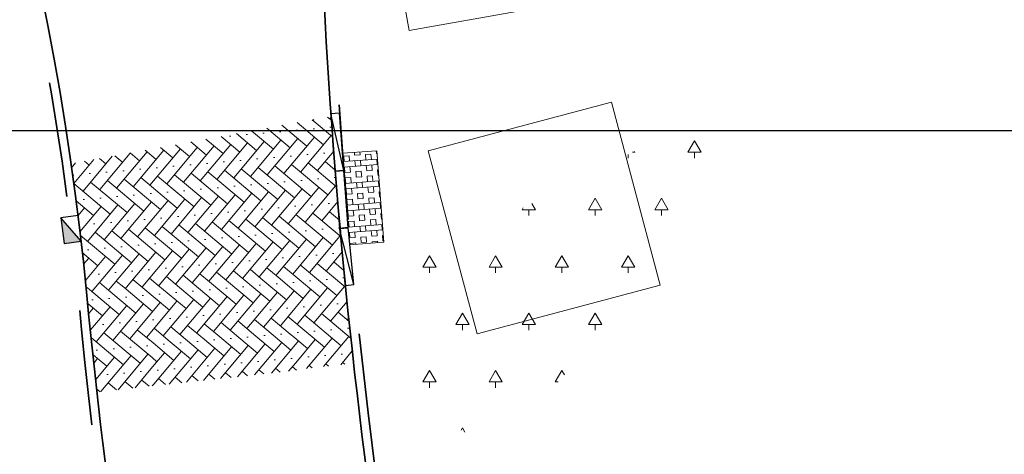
# Model space of a CAD drawing. Header units: metres. Extents: x 109063 to 109671, y 521086 to 521391.
# Tile 53 of 85: x 109316 to 109333, y 521224 to 521232. Entities that reach past the tile are written whole.
import ezdxf

# ---------------------------------------------------------------- set-up
doc = ezdxf.new("R2010")
doc.units = ezdxf.units.M
doc.linetypes.add('VH-TROTTOIRBAND-SO', pattern=[15, 5, -2, 2, -2, 2, -2])
for name, color, linetype, lineweight in [('N-WE-GR-BEPLANTING_NATUUR_BOS-A-200', 92, 'Continuous', 18), ('N-WE-RI-HWA_KOLK_TROTTOIRKOLK-S-200', 150, 'Continuous', 25), ('N-WE-VH-GRASBETONTEGELS-A-200', 253, 'Continuous', 18), ('N-WE-VH-KANTOPSLUITING_TROTTOIRBAND_130X150-G', 210, 'VH-TROTTOIRBAND-SO', 35), ('N-WE-VH-KANTOPSLUITING_TROTTOIRBAND_VB_130 150X250_PARKEERBAND-S', 210, 'Continuous', 25), ('N-WE-VH-KANTVERHARDING_WEG-G', 4, 'Continuous', 35), ('N-WE-VH-VERHARDING-G', 7, 'Continuous', 35)]:
    doc.layers.add(name, color=color, linetype=linetype, lineweight=lineweight)
doc.layers.add('N-WE-GR-BOOMVAK-G', color=7, linetype='Continuous', lineweight=18, true_color=0xcc6600)
doc.layers.add('N-WE-VH-VERHARDING_STRAATBAKSTEEN-A', color=7, linetype='Continuous', lineweight=18, true_color=0xa50029)
doc.layers.add('X-XX-AL-HULPLIJN-G', color=2, linetype='Continuous', lineweight=30, plot=False)
doc.layers.get('0').freeze()
pattern_1 = [(140, (0, 0), (-0.29162823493, -0.02551416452), [0.828, -0.414]), (50, (-0.39917, -0.47571), (-0.29162823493, -0.02551416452), [0.828, -0.414]), (140, (-0.46296, 0.25336), (-0.29162823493, -0.02551416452), [0, -1.242]), (140, (-0.27887, -0.17133), (-0.29162823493, -0.02551416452), [0, -1.242])]

# ---------------------------------------------------------------- blocks, each defined once
blk = doc.blocks.new('SRI-KOLK_TROTTOIR-SO')
blk.add_hatch(color=256).paths.add_polyline_path([(1.125, 1.5), (-1.125, 1.5), (-1.125, 0)])
blk.add_line((-1.125, 0), (1.125, 1.5))
at = {"flags": 128}
blk.add_lwpolyline([(-1.125, 0), (1.125, 0), (1.125, 1.5), (-1.125, 1.5)], close=True, dxfattribs=at)
blk = doc.blocks.new('N-SVH-VB_150X170')
at = {"layer": 'N-WE-VH-KANTOPSLUITING_TROTTOIRBAND_VB_130 150X250_PARKEERBAND-S'}
blk.add_lwpolyline([(0.5, 0.15), (-0.5, 0.15), (-0.5, 0), (0.5, 0)], close=True, dxfattribs=at)
blk = doc.blocks.new('*U362')
at = {"layer": 'N-WE-VH-GRASBETONTEGELS-A-200', "true_color": 0x66cc00}
h = blk.add_hatch(dxfattribs=at)
h.set_pattern_fill('BOX', color=72, scale=0.015)
h.paths.add_polyline_path([(-0.9, -0.15), (-1.3, -0.15), (-1.3, -0.75), (-0.9, -0.75)])
h = blk.add_hatch(dxfattribs=at)
h.set_pattern_fill('BOX', color=72, scale=0.015)
h.paths.add_polyline_path([(-0.5, -0.15), (-0.9, -0.15), (-0.9, -0.75), (-0.5, -0.75)])
h = blk.add_hatch(dxfattribs=at)
h.set_pattern_fill('BOX', color=72, scale=0.015)
h.paths.add_polyline_path([(-0.1, -0.15), (-0.5, -0.15), (-0.5, -0.75), (-0.1, -0.75)])
h = blk.add_hatch(dxfattribs=at)
h.set_pattern_fill('BOX', color=72, scale=0.015)
h.paths.add_polyline_path([(0.3, -0.15), (-0.1, -0.15), (-0.1, -0.75), (0.3, -0.75)])
at = {"layer": 'N-WE-VH-VERHARDING-G', "lineweight": 18}
blk.add_lwpolyline([(-1.3, -0.75), (0.3, -0.75), (0.3, -0.15), (-1.3, -0.15)], close=True, dxfattribs=at)
at = {"layer": 'N-WE-VH-KANTOPSLUITING_TROTTOIRBAND_VB_130 150X250_PARKEERBAND-S'}
blk.add_blockref('N-SVH-VB_150X170', (-0.5, -0.15), dxfattribs=at)
blk = doc.blocks.new('*U276')
blk.add_lwpolyline([(-1, -0.15), (0, -0.15), (0, 0), (-1, 0)], close=True)
blk.add_lwpolyline([(-1, -0.15), (0, 0)])

msp = doc.modelspace()

# ---------------------------------------------------------------- hatches: boundary and pattern name
at = {"layer": 'N-WE-GR-BEPLANTING_NATUUR_BOS-A-200'}
h = msp.add_hatch(dxfattribs=at)
h.set_pattern_fill('AGR-BOS-SO', color=256, scale=0.2, pattern_type=2)
h.set_pattern_definition([(0, (109286.0104, 521173.618), (0.57735, 1), [0.23094, -0.92376]), (240, (109286.1259, 521173.818), (0.57735, -1), [0.23094, -0.92376]), (300, (109286.1259, 521173.818), (1.1547, 2e-07), [0.23094, -0.92376]), (270, (109286.1259, 521173.61804), (0.57735, -1), [0.1, -1.9])])
h.paths.add_polyline_path([(109322.652, 521227.608), (109328.687, 521230.668), (109328.149, 521228.994), (109327.364, 521228.105), (109326.533, 521227.122), (109325.394, 521225.698), (109324.584, 521224.834), (109324.076, 521224.7), (109323.688, 521224.747), (109323.235, 521224.99), (109322.81, 521225.812)])
at = {"layer": 'N-WE-VH-VERHARDING_STRAATBAKSTEEN-A'}
h = msp.add_hatch(dxfattribs=at)
h.set_pattern_fill('AVH-SBS_DIKFORMAAT_KEPER', color=256, scale=3, angle=140, pattern_type=2)
h.set_pattern_definition(pattern_1)
h.paths.add_polyline_path([(109316.836, 521229.42), (109321.365, 521230.245), (109321.444, 521229.203), (109321.593, 521227.517), (109317.105, 521227.226), (109316.964, 521228.457)])
h = msp.add_hatch(dxfattribs=at)
h.set_pattern_fill('AVH-SBS_DIKFORMAAT_KEPER', color=256, scale=3, angle=140, pattern_type=2)
h.set_pattern_definition(pattern_1)
h.paths.add_polyline_path([(109317.105, 521227.226), (109317.286, 521225.443), (109318.277, 521225.553), (109318.229, 521226.296), (109320.694, 521226.456), (109320.761, 521225.834), (109321.757, 521225.945), (109321.593, 521227.517)])
h = msp.add_hatch(dxfattribs=at)
h.set_pattern_fill('AVH-SBS_DIKFORMAAT_KEPER', color=256, scale=3, angle=140, pattern_type=2)
h.set_pattern_definition(pattern_1)
h.paths.add_polyline_path([(109318.277, 521225.553), (109320.762, 521225.82), (109320.694, 521226.456), (109318.229, 521226.296)], flags=17)

# ---------------------------------------------------------------- linework, layer by layer
at = {"layer": 'N-WE-GR-BOOMVAK-G'}
for points in [[(109325.874, 521236.267), (109326.562, 521232.428), (109322.723, 521231.741), (109322.035, 521235.579)], [(109323.058, 521229.645), (109326.247, 521230.495), (109327.097, 521227.306), (109323.908, 521226.456)]]:
    msp.add_lwpolyline(points, close=True, dxfattribs=at)
at = {"layer": 'N-WE-VH-KANTOPSLUITING_TROTTOIRBAND_130X150-G', "flags": 128}
for points in [[(109318.23, 521217.951, -0.020993), (109316.961, 521227.11, 0.190842), (109300.232, 521259.794), (109295.309, 521264.117, 0.08202), (109288.434, 521268.398, 0.08202)], [(109324.829, 521237.731, -0.004242), (109324.098, 521238.187, 0.595056), (109321.257, 521236.605, 0.054444), (109324.005, 521213.712), (109324.059, 521213.487, 0.034564), (109329.317, 521197.141)]]:
    msp.add_lwpolyline(points, format="xyb", dxfattribs=at)
at = {"layer": 'N-WE-VH-KANTVERHARDING_WEG-G', "flags": 128}
for points in [[(109318.578, 521216.896, -0.02332), (109317.11, 521227.125, 0.190842), (109300.331, 521259.907), (109295.408, 521264.23, 0.18344), (109278.785, 521270.444, 0.002536), (109278.352, 521270.439, 0.091464), (109269.458, 521268.658, 0.026213), (109260.23, 521264.398)], [(109324.314, 521238.228, -0.00079), (109324.178, 521238.313, 0.595056), (109321.107, 521236.603, 0.054446), (109323.859, 521213.677), (109323.913, 521213.452, 0.034768), (109329.215, 521196.991)], [(109398.547, 521229.08), (109348.792, 521230.492, -0.113857), (109326.896, 521236.705)]]:
    msp.add_lwpolyline(points, format="xyb", dxfattribs=at)
at = {"layer": 'X-XX-AL-HULPLIJN-G', "flags": 128}
msp.add_lwpolyline([(109217.068, 521390.72), (109412.538, 521390.72), (109412.538, 521229.992), (109217.068, 521229.992)], close=True, dxfattribs=at)

# ---------------------------------------------------------------- block references
at = {"layer": 'N-WE-RI-HWA_KOLK_TROTTOIRKOLK-S-200', "xscale": 0.2, "yscale": 0.2, "zscale": 0.2, "rotation": 97.08929876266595}
msp.add_blockref('SRI-KOLK_TROTTOIR-SO', (109316.984, 521228.293), dxfattribs=at)
at = {"layer": 'N-WE-VH-KANTOPSLUITING_TROTTOIRBAND_VB_130 150X250_PARKEERBAND-S'}
for name, p, rotation in [('*U276', (109321.362, 521230.288), 94.27159671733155), ('*U362', (109321.437, 521229.291), 94.33273232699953), ('*U276', (109321.512, 521228.294), 95.86144853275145)]:
    msp.add_blockref(name, p, dxfattribs=dict(at, rotation=rotation))

doc.saveas('drawing.dxf')
